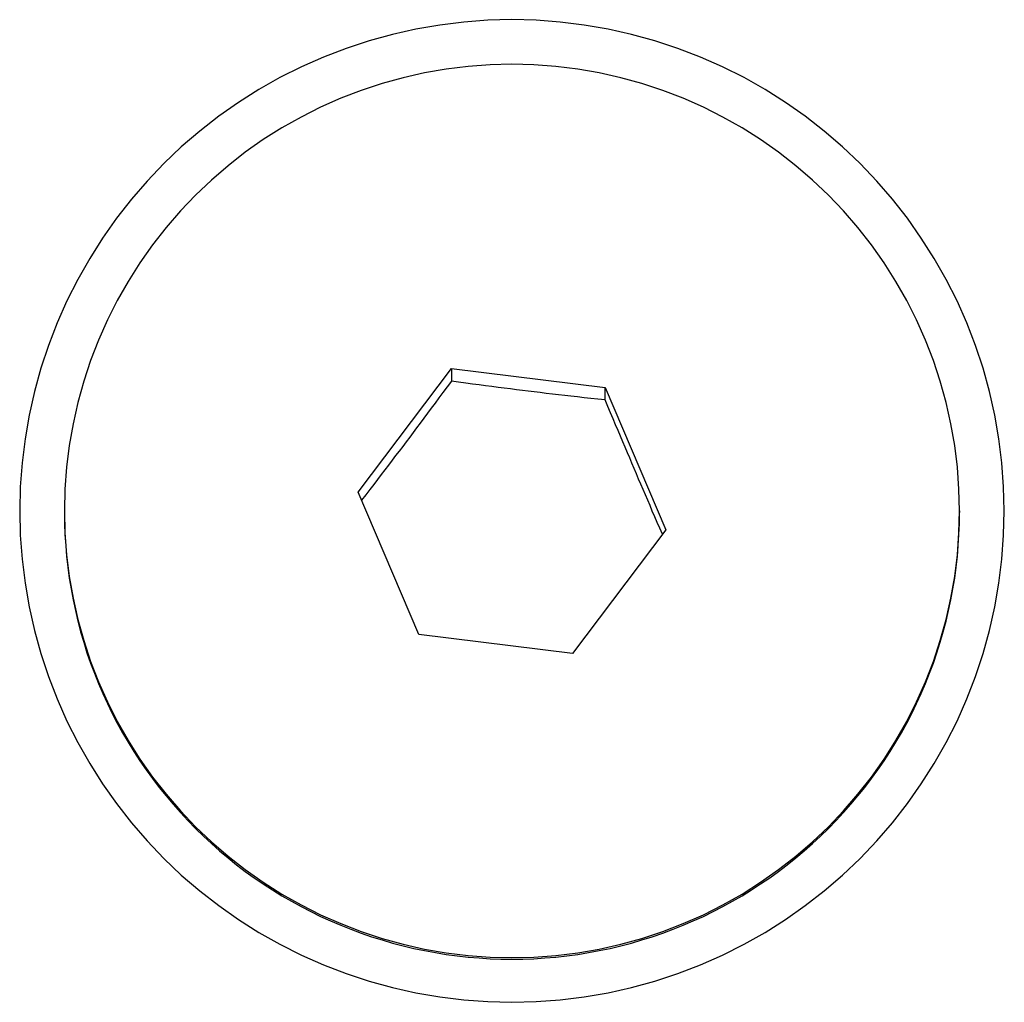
# Model space of a CAD drawing. Extents: x 1422 to 4284, y 1650 to 2964.
# Tile 10 of 30: x 1784 to 1795, y 2037 to 2048. Entities that reach past the tile are written whole.
import ezdxf

# ---------------------------------------------------------------- set-up
doc = ezdxf.new("R2010")
doc.units = 0
doc.layers.add('KF_SEQUENZA_10_NW_REAR', color=7, linetype='CONTINUOUS')
doc.layers.add('KF_SEQUENZA_10_NW_TOP', color=7, linetype='CONTINUOUS')

# ---------------------------------------------------------------- blocks, each defined once
blk = doc.blocks.new('KF_SEQUENZA_10_NW_TOP')
at = {"layer": 'KF_SEQUENZA_10_NW_TOP'}
for p, q in [((-32.519, 378.007), (-31.477, 379.388)), ((-31.477, 379.388), (-31.477, 379.248)), ((-31.477, 379.388), (-29.758, 379.178)), ((-29.758, 379.178), (-29.081, 377.587)), ((-29.758, 379.038), (-29.758, 379.178)), ((-31.842, 376.416), (-32.519, 378.007)), ((-35.8, 377.797), (-35.8, 377.779)), ((-25.8, 377.797), (-25.8, 377.779)), ((-29.081, 377.587), (-30.123, 376.206)), ((-30.123, 376.206), (-31.842, 376.416))]:
    blk.add_line(p, q, dxfattribs=at)
at = {"layer": 'KF_SEQUENZA_10_NW_TOP', "flags": 128}
for points in [[(-31.477, 379.248), (-31.525, 379.183), (-31.571, 379.121), (-31.616, 379.061), (-31.659, 379.002), (-31.702, 378.945), (-31.744, 378.889), (-31.785, 378.834), (-31.825, 378.78), (-31.865, 378.727), (-31.904, 378.674), (-31.943, 378.622), (-31.983, 378.57), (-32.021, 378.518), (-32.061, 378.467), (-32.1, 378.415), (-32.139, 378.363), (-32.179, 378.31), (-32.22, 378.257), (-32.261, 378.203), (-32.303, 378.149), (-32.345, 378.093), (-32.389, 378.036), (-32.434, 377.977), (-32.481, 377.917)], [(-29.758, 379.038), (-29.839, 379.046), (-29.918, 379.055), (-29.994, 379.063), (-30.068, 379.071), (-30.141, 379.079), (-30.211, 379.087), (-30.281, 379.095), (-30.349, 379.103), (-30.417, 379.111), (-30.484, 379.119), (-30.551, 379.127), (-30.618, 379.135), (-30.684, 379.143), (-30.751, 379.151), (-30.818, 379.16), (-30.886, 379.168), (-30.954, 379.177), (-31.024, 379.186), (-31.095, 379.196), (-31.167, 379.205), (-31.241, 379.215), (-31.317, 379.226), (-31.396, 379.237), (-31.477, 379.248)], [(-29.119, 377.536), (-29.149, 377.603), (-29.177, 377.669), (-29.205, 377.733), (-29.232, 377.796), (-29.258, 377.857), (-29.284, 377.918), (-29.31, 377.978), (-29.335, 378.037), (-29.361, 378.096), (-29.386, 378.154), (-29.41, 378.213), (-29.435, 378.271), (-29.46, 378.33), (-29.485, 378.389), (-29.51, 378.448), (-29.536, 378.509), (-29.562, 378.57), (-29.588, 378.632), (-29.614, 378.695), (-29.642, 378.76), (-29.67, 378.826), (-29.698, 378.895), (-29.728, 378.965), (-29.758, 379.038)]]:
    blk.add_lwpolyline(points, dxfattribs=at)
at = {"layer": 'KF_SEQUENZA_10_NW_TOP'}
for points in [[(-25.3, 377.797, 0), (-25.307, 378.066, 0), (-25.326, 378.335, 0), (-25.36, 378.603, 0), (-25.406, 378.868, 0), (-25.465, 379.131, 0), (-25.537, 379.391, 0), (-25.622, 379.647, 0), (-25.719, 379.898, 0), (-25.828, 380.144, 0), (-25.949, 380.385, 0), (-26.082, 380.619, 0), (-26.227, 380.847, 0), (-26.382, 381.067, 0), (-26.548, 381.28, 0), (-26.725, 381.484, 0), (-26.911, 381.679, 0), (-27.106, 381.865, 0), (-27.311, 382.041, 0), (-27.524, 382.207, 0), (-27.744, 382.362, 0), (-27.972, 382.506, 0), (-28.207, 382.639, 0), (-28.448, 382.76, 0), (-28.695, 382.869, 0), (-28.947, 382.966, 0), (-29.203, 383.05, 0), (-29.464, 383.122, 0), (-29.727, 383.181, 0), (-29.993, 383.227, 0), (-30.261, 383.26, 0), (-30.53, 383.28, 0), (-30.8, 383.287, 0), (-31.07, 383.28, 0), (-31.339, 383.26, 0), (-31.607, 383.227, 0), (-31.873, 383.181, 0), (-32.136, 383.122, 0), (-32.397, 383.05, 0), (-32.653, 382.966, 0), (-32.905, 382.869, 0), (-33.152, 382.76, 0), (-33.393, 382.639, 0), (-33.628, 382.506, 0), (-33.856, 382.362, 0), (-34.076, 382.207, 0), (-34.289, 382.041, 0), (-34.494, 381.865, 0), (-34.689, 381.679, 0), (-34.875, 381.484, 0), (-35.052, 381.28, 0), (-35.218, 381.067, 0), (-35.373, 380.847, 0), (-35.517, 380.619, 0), (-35.651, 380.385, 0), (-35.772, 380.144, 0), (-35.881, 379.898, 0), (-35.978, 379.647, 0), (-36.063, 379.391, 0), (-36.135, 379.131, 0), (-36.194, 378.868, 0), (-36.24, 378.603, 0), (-36.273, 378.335, 0), (-36.293, 378.066, 0), (-36.3, 377.797, 0), (-36.293, 377.528, 0), (-36.273, 377.259, 0), (-36.24, 376.992, 0), (-36.194, 376.726, 0), (-36.135, 376.463, 0), (-36.063, 376.204, 0), (-35.978, 375.948, 0), (-35.881, 375.696, 0), (-35.772, 375.45, 0), (-35.651, 375.209, 0), (-35.517, 374.975, 0), (-35.373, 374.747, 0), (-35.218, 374.527, 0), (-35.052, 374.314, 0), (-34.875, 374.11, 0), (-34.689, 373.915, 0), (-34.494, 373.729, 0), (-34.289, 373.553, 0), (-34.076, 373.388, 0), (-33.856, 373.233, 0), (-33.628, 373.088, 0), (-33.393, 372.956, 0), (-33.152, 372.834, 0), (-32.905, 372.725, 0), (-32.653, 372.628, 0), (-32.397, 372.544, 0), (-32.136, 372.472, 0), (-31.873, 372.413, 0), (-31.607, 372.367, 0), (-31.339, 372.334, 0), (-31.07, 372.314, 0), (-30.8, 372.307, 0), (-30.53, 372.314, 0), (-30.261, 372.334, 0), (-29.993, 372.367, 0), (-29.727, 372.413, 0), (-29.464, 372.472, 0), (-29.203, 372.544, 0), (-28.947, 372.628, 0), (-28.695, 372.725, 0), (-28.448, 372.834, 0), (-28.207, 372.956, 0), (-27.972, 373.088, 0), (-27.744, 373.233, 0), (-27.524, 373.388, 0), (-27.311, 373.553, 0), (-27.106, 373.729, 0), (-26.911, 373.915, 0), (-26.725, 374.11, 0), (-26.548, 374.314, 0), (-26.382, 374.527, 0), (-26.227, 374.747, 0), (-26.082, 374.975, 0), (-25.949, 375.209, 0), (-25.828, 375.45, 0), (-25.719, 375.696, 0), (-25.622, 375.948, 0), (-25.537, 376.204, 0), (-25.465, 376.463, 0), (-25.406, 376.726, 0), (-25.36, 376.992, 0), (-25.326, 377.259, 0), (-25.307, 377.528, 0), (-25.3, 377.797, 0)], [(-25.8, 377.797, 0), (-25.806, 378.042, 0), (-25.824, 378.286, 0), (-25.854, 378.529, 0), (-25.896, 378.771, 0), (-25.95, 379.01, 0), (-26.015, 379.246, 0), (-26.092, 379.478, 0), (-26.181, 379.707, 0), (-26.28, 379.931, 0), (-26.39, 380.15, 0), (-26.511, 380.363, 0), (-26.643, 380.57, 0), (-26.784, 380.77, 0), (-26.935, 380.963, 0), (-27.095, 381.149, 0), (-27.265, 381.326, 0), (-27.442, 381.495, 0), (-27.628, 381.655, 0), (-27.822, 381.806, 0), (-28.022, 381.947, 0), (-28.23, 382.078, 0), (-28.443, 382.199, 0), (-28.662, 382.309, 0), (-28.887, 382.408, 0), (-29.116, 382.496, 0), (-29.349, 382.573, 0), (-29.585, 382.638, 0), (-29.825, 382.692, 0), (-30.066, 382.734, 0), (-30.31, 382.764, 0), (-30.555, 382.782, 0), (-30.8, 382.788, 0), (-31.045, 382.782, 0), (-31.29, 382.764, 0), (-31.534, 382.734, 0), (-31.776, 382.692, 0), (-32.015, 382.638, 0), (-32.251, 382.573, 0), (-32.484, 382.496, 0), (-32.713, 382.408, 0), (-32.938, 382.309, 0), (-33.157, 382.199, 0), (-33.37, 382.078, 0), (-33.578, 381.947, 0), (-33.779, 381.806, 0), (-33.972, 381.655, 0), (-34.158, 381.495, 0), (-34.336, 381.326, 0), (-34.505, 381.149, 0), (-34.665, 380.963, 0), (-34.816, 380.77, 0), (-34.957, 380.57, 0), (-35.089, 380.363, 0), (-35.21, 380.15, 0), (-35.32, 379.931, 0), (-35.419, 379.707, 0), (-35.508, 379.478, 0), (-35.585, 379.246, 0), (-35.65, 379.01, 0), (-35.704, 378.771, 0), (-35.746, 378.529, 0), (-35.776, 378.286, 0), (-35.794, 378.042, 0), (-35.8, 377.797, 0), (-35.794, 377.552, 0), (-35.776, 377.308, 0), (-35.746, 377.065, 0), (-35.704, 376.823, 0), (-35.65, 376.584, 0), (-35.585, 376.348, 0), (-35.508, 376.116, 0), (-35.419, 375.887, 0), (-35.32, 375.663, 0), (-35.21, 375.445, 0), (-35.089, 375.231, 0), (-34.957, 375.024, 0), (-34.816, 374.824, 0), (-34.665, 374.631, 0), (-34.505, 374.446, 0), (-34.336, 374.268, 0), (-34.158, 374.099, 0), (-33.972, 373.939, 0), (-33.779, 373.789, 0), (-33.578, 373.648, 0), (-33.37, 373.516, 0), (-33.157, 373.396, 0), (-32.938, 373.286, 0), (-32.713, 373.186, 0), (-32.484, 373.098, 0), (-32.251, 373.021, 0), (-32.015, 372.956, 0), (-31.776, 372.902, 0), (-31.534, 372.86, 0), (-31.29, 372.83, 0), (-31.045, 372.812, 0), (-30.8, 372.806, 0), (-30.555, 372.812, 0), (-30.31, 372.83, 0), (-30.066, 372.86, 0), (-29.825, 372.902, 0), (-29.585, 372.956, 0), (-29.349, 373.021, 0), (-29.116, 373.098, 0), (-28.887, 373.186, 0), (-28.662, 373.286, 0), (-28.443, 373.396, 0), (-28.23, 373.516, 0), (-28.022, 373.648, 0), (-27.822, 373.789, 0), (-27.628, 373.939, 0), (-27.442, 374.099, 0), (-27.265, 374.268, 0), (-27.095, 374.446, 0), (-26.935, 374.631, 0), (-26.784, 374.824, 0), (-26.643, 375.024, 0), (-26.511, 375.231, 0), (-26.39, 375.445, 0), (-26.28, 375.663, 0), (-26.181, 375.887, 0), (-26.092, 376.116, 0), (-26.015, 376.348, 0), (-25.95, 376.584, 0), (-25.896, 376.823, 0), (-25.854, 377.065, 0), (-25.824, 377.308, 0), (-25.806, 377.552, 0), (-25.8, 377.797, 0)], [(-35.8, 377.779, 0), (-35.798, 377.656, 0), (-35.794, 377.534, 0), (-35.786, 377.412, 0), (-35.776, 377.29, 0), (-35.762, 377.168, 0), (-35.746, 377.047, 0), (-35.726, 376.926, 0), (-35.704, 376.805, 0), (-35.678, 376.685, 0), (-35.65, 376.566, 0), (-35.619, 376.448, 0), (-35.585, 376.33, 0), (-35.548, 376.213, 0), (-35.508, 376.098, 0), (-35.465, 375.983, 0), (-35.419, 375.869, 0), (-35.371, 375.756, 0), (-35.32, 375.645, 0), (-35.266, 375.535, 0), (-35.21, 375.426, 0), (-35.15, 375.319, 0), (-35.089, 375.213, 0), (-35.024, 375.109, 0), (-34.957, 375.006, 0), (-34.888, 374.905, 0), (-34.816, 374.806, 0), (-34.742, 374.708, 0), (-34.665, 374.613, 0), (-34.586, 374.519, 0), (-34.505, 374.427, 0), (-34.421, 374.338, 0), (-34.336, 374.25, 0), (-34.248, 374.164, 0), (-34.158, 374.081, 0), (-34.066, 374, 0), (-33.972, 373.921, 0), (-33.876, 373.844, 0), (-33.779, 373.77, 0), (-33.679, 373.699, 0), (-33.578, 373.629, 0), (-33.475, 373.562, 0), (-33.37, 373.498, 0), (-33.264, 373.436, 0), (-33.157, 373.377, 0), (-33.048, 373.321, 0), (-32.938, 373.267, 0), (-32.826, 373.216, 0), (-32.713, 373.168, 0), (-32.599, 373.123, 0), (-32.484, 373.08, 0), (-32.368, 373.04, 0), (-32.251, 373.003, 0), (-32.134, 372.969, 0), (-32.015, 372.938, 0), (-31.895, 372.909, 0), (-31.776, 372.884, 0), (-31.655, 372.862, 0), (-31.534, 372.842, 0), (-31.412, 372.826, 0), (-31.29, 372.812, 0), (-31.168, 372.802, 0), (-31.045, 372.794, 0), (-30.923, 372.79, 0), (-30.8, 372.788, 0), (-30.677, 372.79, 0), (-30.555, 372.794, 0), (-30.432, 372.802, 0), (-30.31, 372.812, 0), (-30.188, 372.826, 0), (-30.066, 372.842, 0), (-29.945, 372.862, 0), (-29.825, 372.884, 0), (-29.704, 372.909, 0), (-29.585, 372.938, 0), (-29.466, 372.969, 0), (-29.349, 373.003, 0), (-29.232, 373.04, 0), (-29.116, 373.08, 0), (-29, 373.123, 0), (-28.887, 373.168, 0), (-28.774, 373.216, 0), (-28.662, 373.267, 0), (-28.552, 373.321, 0), (-28.443, 373.377, 0), (-28.335, 373.436, 0), (-28.23, 373.498, 0), (-28.125, 373.562, 0), (-28.022, 373.629, 0), (-27.921, 373.699, 0), (-27.822, 373.77, 0), (-27.724, 373.844, 0), (-27.628, 373.921, 0), (-27.534, 374, 0), (-27.442, 374.081, 0), (-27.352, 374.164, 0), (-27.265, 374.25, 0), (-27.179, 374.338, 0), (-27.095, 374.427, 0), (-27.014, 374.519, 0), (-26.935, 374.613, 0), (-26.858, 374.708, 0), (-26.784, 374.806, 0), (-26.712, 374.905, 0), (-26.643, 375.006, 0), (-26.576, 375.109, 0), (-26.511, 375.213, 0), (-26.45, 375.319, 0), (-26.39, 375.426, 0), (-26.334, 375.535, 0), (-26.28, 375.645, 0), (-26.229, 375.756, 0), (-26.181, 375.869, 0), (-26.135, 375.983, 0), (-26.092, 376.098, 0), (-26.052, 376.213, 0), (-26.015, 376.33, 0), (-25.981, 376.448, 0), (-25.95, 376.566, 0), (-25.922, 376.685, 0), (-25.896, 376.805, 0), (-25.874, 376.926, 0), (-25.854, 377.047, 0), (-25.838, 377.168, 0), (-25.824, 377.29, 0), (-25.814, 377.412, 0), (-25.806, 377.534, 0), (-25.802, 377.656, 0), (-25.8, 377.779, 0)]]:
    blk.add_polyline3d(points, dxfattribs=at)

msp = doc.modelspace()

# ---------------------------------------------------------------- block references
at = {"layer": 'KF_SEQUENZA_10_NW_REAR'}
msp.add_blockref('KF_SEQUENZA_10_NW_TOP', (1820.25, 1664.775), dxfattribs=at)

doc.saveas('drawing.dxf')
